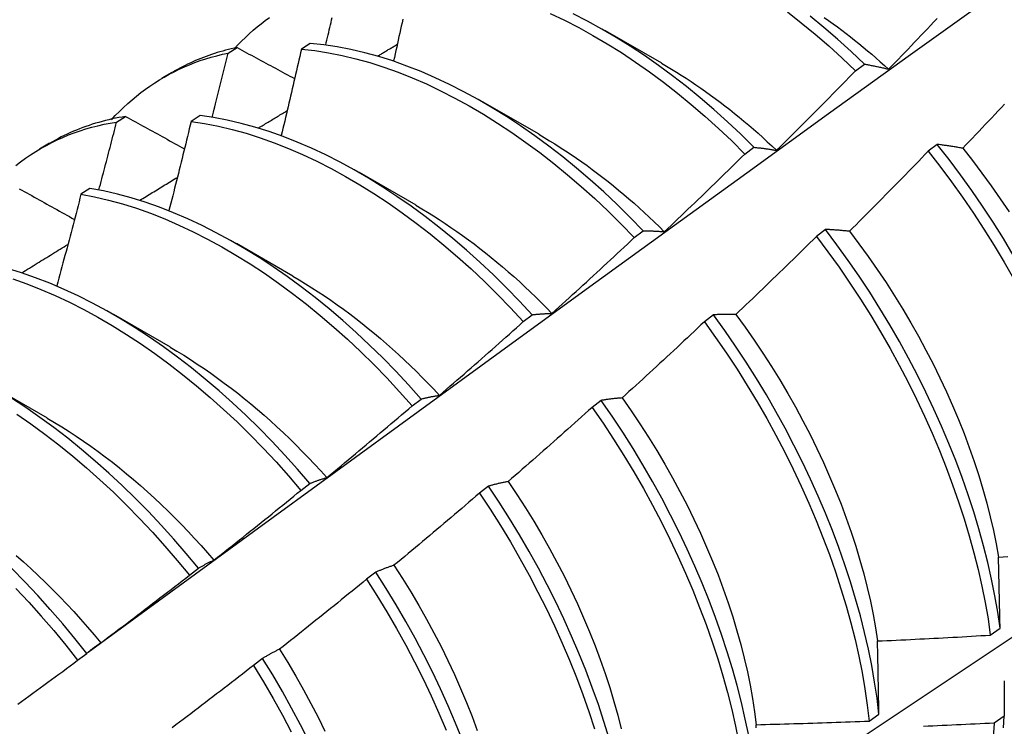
# Model space of a CAD drawing. Header units: inches. Extents: x 17 to 237, y 17 to 149.
# Tile 76 of 113: x 212.069 to 212.348, y 85.148 to 85.348. Entities that reach past the tile are written whole.
import ezdxf

# ---------------------------------------------------------------- set-up
doc = ezdxf.new("R2010")
doc.units = ezdxf.units.IN
doc.header["$MEASUREMENT"] = 0
doc.layers.add('Visible Edges(ANSI)', color=7, linetype='Continuous', lineweight=25)

msp = doc.modelspace()

# ---------------------------------------------------------------- linework, layer by layer
at = {"layer": 'Visible Edges(ANSI)'}
for p, q in [((212.23517, 85.34498), (212.25118, 85.33576)), ((212.1284, 85.33855), (212.13095, 85.34012)), ((212.1517, 85.34128), (212.14918, 85.33964)), ((212.30607, 85.33354), (212.30859, 85.33545)), ((212.10979, 85.33157), (212.1126, 85.33319)), ((212.20037, 85.32489), (212.21638, 85.31567)), ((212.09684, 85.31903), (212.09939, 85.32061)), ((212.12047, 85.32084), (212.11794, 85.31918)), ((212.07499, 85.31148), (212.0778, 85.3131)), ((212.27477, 85.30997), (212.2773, 85.31188)), ((212.32922, 85.3127), (212.32666, 85.31076)), ((212.16557, 85.3048), (212.18158, 85.29558)), ((212.08927, 85.30024), (212.08675, 85.29857)), ((212.24342, 85.2863), (212.24595, 85.28821)), ((212.29757, 85.2886), (212.295, 85.28665)), ((212.13077, 85.28471), (212.14679, 85.27549)), ((212.09598, 85.26462), (212.11199, 85.2554)), ((212.21201, 85.26253), (212.21455, 85.26446)), ((212.26584, 85.26444), (212.26328, 85.26248)), ((212.06118, 85.24453), (212.07719, 85.23531)), ((212.18056, 85.23868), (212.1831, 85.24061)), ((212.23405, 85.2402), (212.23148, 85.23824)), ((212.14904, 85.21475), (212.15159, 85.21668)), ((212.20218, 85.21591), (212.1996, 85.21394)), ((212.11746, 85.19073), (212.12001, 85.19267)), ((212.17023, 85.19156), (212.16764, 85.18959)), ((212.34425, 85.17377), (212.34701, 85.17574)), ((212.08581, 85.16664), (212.08837, 85.16859)), ((212.13819, 85.16715), (212.1356, 85.16518)), ((212.30993, 85.14944), (212.31271, 85.1514)), ((212.34818, 85.15077), (212.34535, 85.14884))]:
    msp.add_line(p, q, dxfattribs=at)
at = {"layer": 'Visible Edges(ANSI)', "flags": 128}
for points in [[(212.0888, 85.16896), (212.1122, 85.18605), (212.13557, 85.20311), (212.15892, 85.22013), (212.18224, 85.23711), (212.20553, 85.25406), (212.2288, 85.27096), (212.25204, 85.28781), (212.27526, 85.30463), (212.29847, 85.3214), (212.32165, 85.33812), (212.34481, 85.35479), (212.36795, 85.37142), (212.39108, 85.38799), (212.41419, 85.40452), (212.43729, 85.42099), (212.46038, 85.43741), (212.48346, 85.45378), (212.50652, 85.47009), (212.52958, 85.48635)], [(212.28678, 85.35022), (212.29072, 85.34714), (212.29462, 85.34394), (212.29848, 85.3406), (212.3023, 85.33713), (212.30607, 85.33354)], [(212.13016, 85.33977), (212.13118, 85.34087), (212.13223, 85.34195), (212.1333, 85.34299), (212.13438, 85.34401), (212.13549, 85.345), (212.13662, 85.34595), (212.13776, 85.34688), (212.13893, 85.34778), (212.14011, 85.34865)], [(212.15606, 85.34083), (212.15623, 85.34154), (212.1564, 85.34225), (212.15657, 85.34296), (212.15673, 85.34368), (212.1569, 85.34439), (212.15707, 85.3451), (212.15723, 85.34581), (212.1574, 85.34653), (212.15756, 85.34724), (212.15773, 85.34795), (212.1579, 85.34866)], [(212.17789, 85.34814), (212.17768, 85.34716), (212.17746, 85.34618), (212.17725, 85.34519), (212.17703, 85.34421), (212.17681, 85.34322), (212.17659, 85.34224), (212.17638, 85.34125), (212.17616, 85.34027), (212.17594, 85.33928), (212.17572, 85.3383), (212.1755, 85.33731), (212.17528, 85.33633)], [(212.21961, 85.34977), (212.22365, 85.34785), (212.22769, 85.34578), (212.23173, 85.34356), (212.23576, 85.34119), (212.23979, 85.33867), (212.2438, 85.33602), (212.24778, 85.33322), (212.25175, 85.33029), (212.25568, 85.32722), (212.25959, 85.32402), (212.26345, 85.32069), (212.26727, 85.31724), (212.27104, 85.31367), (212.27477, 85.30997)], [(212.2773, 85.31188), (212.27357, 85.31557), (212.26979, 85.31913), (212.26597, 85.32258), (212.2621, 85.32589), (212.2582, 85.32908), (212.25426, 85.33214), (212.25029, 85.33506), (212.2463, 85.33785), (212.24229, 85.34049), (212.23827, 85.343), (212.23423, 85.34536), (212.23019, 85.34757), (212.22615, 85.34963)], [(212.30859, 85.33545), (212.30482, 85.33903), (212.301, 85.34248), (212.29713, 85.34581), (212.29323, 85.34901)], [(212.29723, 85.34862), (212.29847, 85.34775), (212.29971, 85.34687), (212.30094, 85.34596), (212.30217, 85.34505), (212.3034, 85.34411), (212.30462, 85.34317), (212.30584, 85.3422), (212.30706, 85.34123), (212.30827, 85.34023), (212.30948, 85.33923), (212.31068, 85.33821), (212.31188, 85.33717), (212.31308, 85.33612), (212.31427, 85.33506), (212.31545, 85.33398)], [(212.31545, 85.33398), (212.31637, 85.33493), (212.31729, 85.33588), (212.31821, 85.33683), (212.31913, 85.33779), (212.32005, 85.33874), (212.32096, 85.33969), (212.32188, 85.34065), (212.32279, 85.34161), (212.32371, 85.34256), (212.32462, 85.34352), (212.32553, 85.34448), (212.32644, 85.34544), (212.32735, 85.3464), (212.32826, 85.34736), (212.32917, 85.34832)], [(212.13095, 85.34012), (212.13013, 85.33994), (212.12932, 85.33976), (212.12851, 85.33956), (212.1277, 85.33935), (212.1269, 85.33914), (212.12611, 85.33891), (212.12532, 85.33867), (212.12453, 85.33843), (212.12375, 85.33817), (212.12298, 85.3379), (212.12221, 85.33762), (212.12144, 85.33733), (212.12068, 85.33704), (212.11993, 85.33673), (212.11918, 85.33641), (212.11843, 85.33608), (212.11769, 85.33574), (212.11696, 85.3354), (212.11623, 85.33504), (212.1155, 85.33467), (212.11479, 85.33429), (212.11407, 85.33391), (212.11337, 85.33351), (212.11266, 85.33311)], [(212.13095, 85.34012), (212.13163, 85.33975), (212.1323, 85.33938), (212.13298, 85.33902), (212.13365, 85.33865), (212.13433, 85.33829), (212.13501, 85.33792), (212.13568, 85.33755), (212.13636, 85.33719), (212.13704, 85.33682), (212.13772, 85.33646), (212.1384, 85.33609), (212.13908, 85.33572), (212.13976, 85.33536), (212.14044, 85.33499), (212.14112, 85.33462), (212.1418, 85.33426), (212.14248, 85.33389), (212.14316, 85.33352), (212.14384, 85.33316), (212.14453, 85.33279), (212.14521, 85.33242), (212.14589, 85.33205), (212.14658, 85.33169), (212.14726, 85.33132)], [(212.14918, 85.33964), (212.14894, 85.33862), (212.14871, 85.3376), (212.14848, 85.33659), (212.14824, 85.33557), (212.14801, 85.33455), (212.14777, 85.33353), (212.14754, 85.33251), (212.1473, 85.3315), (212.14707, 85.33048), (212.14683, 85.32946), (212.14659, 85.32844), (212.14636, 85.32742), (212.14612, 85.3264), (212.14588, 85.32539), (212.14564, 85.32437), (212.1454, 85.32335), (212.14516, 85.32233), (212.14492, 85.32131), (212.14468, 85.32029), (212.14444, 85.31927), (212.1442, 85.31825), (212.14396, 85.31723), (212.14371, 85.31621), (212.14347, 85.31519)], [(212.14918, 85.33964), (212.15297, 85.33924), (212.15681, 85.33865), (212.16069, 85.3379), (212.16461, 85.33697), (212.16855, 85.33586), (212.17253, 85.33459), (212.17653, 85.33316), (212.18054, 85.33156), (212.18457, 85.3298), (212.18861, 85.32789), (212.19265, 85.32582), (212.19669, 85.3236), (212.20072, 85.32124), (212.20475, 85.31873), (212.20876, 85.31608), (212.21275, 85.31328), (212.21671, 85.31036), (212.22065, 85.3073), (212.22455, 85.30411), (212.22842, 85.30079), (212.23225, 85.29735), (212.23602, 85.29378), (212.23975, 85.2901), (212.24342, 85.2863)], [(212.24595, 85.28821), (212.24228, 85.29201), (212.23855, 85.29568), (212.23477, 85.29924), (212.23094, 85.30267), (212.22707, 85.30598), (212.22316, 85.30916), (212.21922, 85.31221), (212.21526, 85.31513), (212.21126, 85.31791), (212.20725, 85.32055), (212.20323, 85.32305), (212.19919, 85.3254), (212.19515, 85.32761), (212.19111, 85.32966), (212.18708, 85.33156), (212.18305, 85.33331), (212.17903, 85.33489), (212.17504, 85.33632), (212.17107, 85.33757), (212.16712, 85.33866), (212.16321, 85.33958), (212.15933, 85.34033), (212.15549, 85.3409), (212.1517, 85.34128)], [(212.1708, 85.33772), (212.17103, 85.33786), (212.17126, 85.338), (212.17149, 85.33814), (212.17172, 85.33828), (212.17195, 85.33841), (212.17218, 85.33855), (212.17241, 85.33869), (212.17264, 85.33883), (212.17287, 85.33897), (212.1731, 85.33911), (212.17333, 85.33925), (212.17356, 85.33938), (212.17379, 85.33952), (212.17403, 85.33966), (212.17426, 85.3398), (212.17449, 85.33994), (212.17472, 85.34008), (212.17495, 85.34022), (212.17518, 85.34035), (212.17541, 85.34049), (212.17564, 85.34063), (212.17587, 85.34077), (212.1761, 85.34091), (212.17633, 85.34105)], [(212.09536, 85.31967), (212.09648, 85.32087), (212.09763, 85.32204), (212.0988, 85.32317), (212.09999, 85.32426), (212.10121, 85.32533), (212.10245, 85.32635), (212.10371, 85.32735), (212.10499, 85.3283), (212.1063, 85.32922), (212.10763, 85.33011), (212.10898, 85.33096), (212.11035, 85.33177), (212.11175, 85.33255), (212.11316, 85.33328), (212.1146, 85.33399), (212.11605, 85.33465), (212.11753, 85.33527), (212.11902, 85.33586), (212.12054, 85.33641), (212.12207, 85.33691), (212.12363, 85.33738), (212.1252, 85.33781), (212.12679, 85.3382), (212.1284, 85.33855)], [(212.12393, 85.32035), (212.12412, 85.32111), (212.1243, 85.32187), (212.12449, 85.32263), (212.12468, 85.32338), (212.12487, 85.32414), (212.12506, 85.3249), (212.12525, 85.32566), (212.12543, 85.32642), (212.12562, 85.32718), (212.12581, 85.32793), (212.126, 85.32869), (212.12618, 85.32945), (212.12637, 85.33021), (212.12655, 85.33097), (212.12674, 85.33172), (212.12693, 85.33248), (212.12711, 85.33324), (212.1273, 85.334), (212.12748, 85.33476), (212.12767, 85.33551), (212.12785, 85.33627), (212.12803, 85.33703), (212.12822, 85.33779), (212.1284, 85.33855)], [(212.25118, 85.33565), (212.25257, 85.33484), (212.25396, 85.33402), (212.25535, 85.33317), (212.25674, 85.3323), (212.25813, 85.33141), (212.25951, 85.3305), (212.26089, 85.32958), (212.26227, 85.32863), (212.26364, 85.32767), (212.26501, 85.32668), (212.26638, 85.32568), (212.26774, 85.32466), (212.2691, 85.32362), (212.27046, 85.32256), (212.27181, 85.32149), (212.27315, 85.3204), (212.27449, 85.31928), (212.27583, 85.31816), (212.27716, 85.31701), (212.27848, 85.31584), (212.2798, 85.31466), (212.28111, 85.31346), (212.28241, 85.31225), (212.28371, 85.31102)], [(212.28371, 85.31102), (212.28465, 85.31195), (212.28559, 85.31288), (212.28653, 85.31381), (212.28747, 85.31474), (212.28841, 85.31567), (212.28934, 85.3166), (212.29028, 85.31754), (212.29121, 85.31847), (212.29215, 85.31941), (212.29308, 85.32034), (212.29401, 85.32128), (212.29495, 85.32222), (212.29588, 85.32316), (212.29681, 85.3241), (212.29774, 85.32504), (212.29867, 85.32598), (212.29959, 85.32692), (212.30052, 85.32787), (212.30145, 85.32881), (212.30237, 85.32976), (212.3033, 85.3307), (212.30422, 85.33165), (212.30514, 85.3326), (212.30607, 85.33354)], [(212.30859, 85.33545), (212.30887, 85.3354), (212.30915, 85.33534), (212.30943, 85.33529), (212.30971, 85.33524), (212.30999, 85.33519), (212.31027, 85.33513), (212.31055, 85.33508), (212.31084, 85.33502), (212.31112, 85.33496), (212.3114, 85.3349), (212.31169, 85.33484), (212.31198, 85.33478), (212.31226, 85.33472), (212.31255, 85.33466), (212.31284, 85.3346), (212.31312, 85.33453), (212.31341, 85.33447), (212.3137, 85.3344), (212.31399, 85.33433), (212.31428, 85.33426), (212.31457, 85.33419), (212.31487, 85.33412), (212.31516, 85.33405), (212.31545, 85.33398)], [(212.13701, 85.31733), (212.13735, 85.31754), (212.13769, 85.31774), (212.13803, 85.31795), (212.13837, 85.31816), (212.13871, 85.31836), (212.13904, 85.31857), (212.13938, 85.31877), (212.13972, 85.31898), (212.14006, 85.31918), (212.1404, 85.31939), (212.14074, 85.31959), (212.14108, 85.3198), (212.14142, 85.32), (212.14176, 85.32021), (212.14209, 85.32041), (212.14243, 85.32062), (212.14277, 85.32082), (212.14311, 85.32103), (212.14345, 85.32123), (212.14379, 85.32144), (212.14413, 85.32164), (212.14447, 85.32185), (212.14481, 85.32205), (212.14515, 85.32226)], [(212.3483, 85.3241), (212.34739, 85.32313), (212.34648, 85.32216), (212.34557, 85.3212), (212.34466, 85.32024), (212.34375, 85.31927), (212.34284, 85.31831), (212.34192, 85.31735), (212.34101, 85.31639), (212.34009, 85.31543), (212.33918, 85.31447), (212.33826, 85.31351), (212.33734, 85.31255), (212.33643, 85.31159)], [(212.09939, 85.32061), (212.09842, 85.32045), (212.09745, 85.32028), (212.0965, 85.32009), (212.09554, 85.31989), (212.0946, 85.31967), (212.09366, 85.31944), (212.09272, 85.3192), (212.0918, 85.31894), (212.09087, 85.31867), (212.08996, 85.31839), (212.08905, 85.31809), (212.08815, 85.31778), (212.08726, 85.31745), (212.08637, 85.31711), (212.08549, 85.31676), (212.08461, 85.3164), (212.08375, 85.31602), (212.08289, 85.31562), (212.08203, 85.31522), (212.08119, 85.3148), (212.08035, 85.31437), (212.07952, 85.31392), (212.07869, 85.31346), (212.07788, 85.31299)], [(212.09939, 85.32061), (212.10008, 85.32023), (212.10077, 85.31985), (212.10146, 85.31947), (212.10215, 85.31909), (212.10284, 85.31871), (212.10353, 85.31833), (212.10422, 85.31795), (212.10492, 85.31757), (212.10561, 85.31719), (212.1063, 85.3168), (212.107, 85.31642), (212.10769, 85.31604), (212.10839, 85.31566), (212.10908, 85.31528), (212.10978, 85.3149), (212.11047, 85.31452), (212.11117, 85.31414), (212.11187, 85.31375), (212.11256, 85.31337), (212.11326, 85.31299), (212.11396, 85.31261), (212.11466, 85.31223), (212.11536, 85.31184), (212.11606, 85.31146)], [(212.21455, 85.26446), (212.21094, 85.26835), (212.20726, 85.27213), (212.20353, 85.27579), (212.19974, 85.27934), (212.19591, 85.28276), (212.19204, 85.28606), (212.18813, 85.28924), (212.18419, 85.29228), (212.18022, 85.29519), (212.17622, 85.29797), (212.17221, 85.30061), (212.16819, 85.3031), (212.16415, 85.30545), (212.16011, 85.30765), (212.15607, 85.3097), (212.15204, 85.31159), (212.14801, 85.31333), (212.144, 85.31491), (212.14, 85.31632), (212.13603, 85.31757), (212.13209, 85.31865), (212.12818, 85.31956), (212.1243, 85.32029), (212.12047, 85.32084)], [(212.06828, 85.30674), (212.06966, 85.3078), (212.07107, 85.30881), (212.0725, 85.30978), (212.07396, 85.3107), (212.07544, 85.31159), (212.07695, 85.31243), (212.07848, 85.31323), (212.08004, 85.31398), (212.08162, 85.31469), (212.08322, 85.31536), (212.08485, 85.31598), (212.0865, 85.31655), (212.08817, 85.31708), (212.08986, 85.31756), (212.09157, 85.318), (212.09331, 85.31839), (212.09507, 85.31873), (212.09684, 85.31903)], [(212.09183, 85.29979), (212.09204, 85.30059), (212.09225, 85.30139), (212.09247, 85.30219), (212.09268, 85.30299), (212.09289, 85.3038), (212.0931, 85.3046), (212.09331, 85.3054), (212.09352, 85.3062), (212.09373, 85.307), (212.09394, 85.30781), (212.09415, 85.30861), (212.09436, 85.30941), (212.09457, 85.31021), (212.09478, 85.31101), (212.09498, 85.31181), (212.09519, 85.31262), (212.0954, 85.31342), (212.09561, 85.31422), (212.09581, 85.31502), (212.09602, 85.31582), (212.09623, 85.31662), (212.09643, 85.31742), (212.09664, 85.31823), (212.09684, 85.31903)], [(212.11794, 85.31918), (212.11769, 85.31813), (212.11743, 85.31708), (212.11718, 85.31603), (212.11692, 85.31498), (212.11666, 85.31393), (212.11641, 85.31288), (212.11615, 85.31183), (212.11589, 85.31078), (212.11563, 85.30973), (212.11537, 85.30868), (212.11511, 85.30763), (212.11485, 85.30658), (212.11459, 85.30553), (212.11433, 85.30447), (212.11406, 85.30342), (212.1138, 85.30237), (212.11354, 85.30132), (212.11328, 85.30027), (212.11301, 85.29922), (212.11275, 85.29817), (212.11248, 85.29712), (212.11222, 85.29607), (212.11195, 85.29501), (212.11168, 85.29396)], [(212.11794, 85.31918), (212.12178, 85.31861), (212.12566, 85.31787), (212.12957, 85.31695), (212.13352, 85.31586), (212.13749, 85.3146), (212.14149, 85.31317), (212.1455, 85.31158), (212.14953, 85.30983), (212.15357, 85.30793), (212.15761, 85.30587), (212.16165, 85.30365), (212.16568, 85.30129), (212.16971, 85.29879), (212.17372, 85.29614), (212.17771, 85.29335), (212.18167, 85.29043), (212.18561, 85.28738), (212.18952, 85.28419), (212.19339, 85.28088), (212.19722, 85.27745), (212.201, 85.27389), (212.20473, 85.27022), (212.2084, 85.26643), (212.21201, 85.26253)], [(212.21638, 85.31556), (212.21791, 85.31467), (212.21943, 85.31375), (212.22096, 85.31282), (212.22248, 85.31186), (212.224, 85.31087), (212.22552, 85.30986), (212.22703, 85.30883), (212.22854, 85.30778), (212.23005, 85.3067), (212.23155, 85.3056), (212.23305, 85.30448), (212.23454, 85.30333), (212.23602, 85.30217), (212.23751, 85.30098), (212.23898, 85.29977), (212.24045, 85.29854), (212.24191, 85.29729), (212.24337, 85.29602), (212.24481, 85.29473), (212.24626, 85.29342), (212.24769, 85.29209), (212.24911, 85.29073), (212.25053, 85.28936), (212.25193, 85.28797)], [(212.2773, 85.31188), (212.27756, 85.31185), (212.27782, 85.31183), (212.27808, 85.3118), (212.27834, 85.31177), (212.2786, 85.31175), (212.27887, 85.31172), (212.27913, 85.31169), (212.27939, 85.31166), (212.27966, 85.31162), (212.27992, 85.31159), (212.28019, 85.31156), (212.28046, 85.31152), (212.28073, 85.31148), (212.28099, 85.31145), (212.28126, 85.31141), (212.28153, 85.31137), (212.2818, 85.31133), (212.28207, 85.31129), (212.28235, 85.31124), (212.28262, 85.3112), (212.28289, 85.31116), (212.28316, 85.31111), (212.28344, 85.31106), (212.28371, 85.31102)], [(212.33643, 85.31159), (212.33612, 85.31165), (212.33581, 85.31171), (212.3355, 85.31176), (212.33519, 85.31182), (212.33489, 85.31187), (212.33458, 85.31192), (212.33428, 85.31197), (212.33398, 85.31202), (212.33367, 85.31207), (212.33337, 85.31212), (212.33307, 85.31217), (212.33277, 85.31221), (212.33247, 85.31226), (212.33217, 85.3123), (212.33187, 85.31235), (212.33157, 85.31239), (212.33128, 85.31243), (212.33098, 85.31247), (212.33068, 85.31251), (212.33039, 85.31255), (212.3301, 85.31259), (212.3298, 85.31263), (212.32951, 85.31266), (212.32922, 85.3127)], [(212.35074, 85.28138), (212.34795, 85.28604), (212.34505, 85.29065), (212.34206, 85.29519), (212.33898, 85.29968), (212.33581, 85.3041), (212.33256, 85.30844), (212.32922, 85.3127)], [(212.33643, 85.31159), (212.33919, 85.30812), (212.34188, 85.30457), (212.34451, 85.30097), (212.34707, 85.29732), (212.34956, 85.29361)], [(212.25193, 85.28797), (212.25289, 85.28888), (212.25385, 85.28978), (212.25481, 85.29069), (212.25577, 85.2916), (212.25673, 85.29251), (212.25768, 85.29342), (212.25864, 85.29433), (212.25959, 85.29525), (212.26055, 85.29616), (212.2615, 85.29708), (212.26245, 85.29799), (212.26341, 85.29891), (212.26436, 85.29982), (212.26531, 85.30074), (212.26626, 85.30166), (212.2672, 85.30258), (212.26815, 85.3035), (212.2691, 85.30442), (212.27005, 85.30535), (212.27099, 85.30627), (212.27194, 85.30719), (212.27288, 85.30812), (212.27382, 85.30904), (212.27477, 85.30997)], [(212.32666, 85.31076), (212.32574, 85.3098), (212.32482, 85.30885), (212.3239, 85.3079), (212.32297, 85.30695), (212.32205, 85.30599), (212.32112, 85.30505), (212.3202, 85.3041), (212.31927, 85.30315), (212.31834, 85.3022), (212.31741, 85.30125), (212.31649, 85.30031), (212.31556, 85.29936), (212.31462, 85.29842), (212.31369, 85.29748), (212.31276, 85.29653), (212.31183, 85.29559), (212.31089, 85.29465), (212.30996, 85.29371), (212.30903, 85.29277), (212.30809, 85.29184), (212.30715, 85.2909), (212.30622, 85.28996), (212.30528, 85.28903), (212.30434, 85.28809)], [(212.32666, 85.31076), (212.33, 85.30649), (212.33325, 85.30214), (212.33641, 85.29772), (212.33948, 85.29323), (212.34246, 85.28867), (212.34535, 85.28406), (212.34814, 85.2794), (212.35083, 85.2747)], [(212.10341, 85.29688), (212.10386, 85.29715), (212.1043, 85.29742), (212.10474, 85.29769), (212.10519, 85.29796), (212.10563, 85.29823), (212.10607, 85.2985), (212.10652, 85.29877), (212.10696, 85.29904), (212.1074, 85.29931), (212.10785, 85.29958), (212.10829, 85.29986), (212.10873, 85.30013), (212.10918, 85.3004), (212.10962, 85.30067), (212.11006, 85.30094), (212.11051, 85.30121), (212.11095, 85.30148), (212.11139, 85.30175), (212.11184, 85.30202), (212.11228, 85.30229), (212.11272, 85.30256), (212.11317, 85.30283), (212.11361, 85.3031), (212.11405, 85.30337)], [(212.0693, 85.30016), (212.07, 85.29977), (212.07071, 85.29937), (212.07141, 85.29898), (212.07212, 85.29858), (212.07282, 85.29819), (212.07353, 85.29779), (212.07424, 85.2974), (212.07495, 85.297), (212.07565, 85.29661), (212.07636, 85.29621), (212.07707, 85.29582), (212.07778, 85.29542), (212.07849, 85.29502), (212.0792, 85.29463), (212.07991, 85.29423), (212.08063, 85.29384), (212.08134, 85.29344), (212.08205, 85.29304), (212.08277, 85.29265), (212.08348, 85.29225), (212.08419, 85.29185), (212.08491, 85.29145)], [(212.1831, 85.24061), (212.17954, 85.2446), (212.17592, 85.24847), (212.17224, 85.25224), (212.1685, 85.2559), (212.16471, 85.25943), (212.16088, 85.26285), (212.157, 85.26615), (212.15309, 85.26932), (212.14915, 85.27236), (212.14518, 85.27526), (212.14118, 85.27803), (212.13717, 85.28067), (212.13314, 85.28316), (212.12911, 85.2855), (212.12507, 85.2877), (212.12103, 85.28974), (212.117, 85.29163), (212.11297, 85.29336), (212.10896, 85.29493), (212.10497, 85.29633), (212.101, 85.29757), (212.09706, 85.29863), (212.09315, 85.29952), (212.08927, 85.30024)], [(212.20908, 85.07985), (212.23138, 85.09442), (212.25364, 85.10901), (212.27586, 85.12364), (212.29803, 85.1383), (212.32017, 85.153), (212.34227, 85.16772), (212.36432, 85.18247), (212.38634, 85.19724), (212.40831, 85.21205), (212.43025, 85.22687), (212.45215, 85.24173), (212.474, 85.2566), (212.49582, 85.2715), (212.51759, 85.28642), (212.53933, 85.30136)], [(212.08675, 85.29857), (212.08648, 85.29749), (212.0862, 85.29641), (212.08592, 85.29533), (212.08564, 85.29425), (212.08536, 85.29317), (212.08507, 85.29209), (212.08479, 85.29101), (212.08451, 85.28992), (212.08423, 85.28884), (212.08394, 85.28776), (212.08366, 85.28668), (212.08337, 85.2856), (212.08309, 85.28452), (212.0828, 85.28344), (212.08252, 85.28236), (212.08223, 85.28128), (212.08194, 85.2802), (212.08166, 85.27912), (212.08137, 85.27804), (212.08108, 85.27696), (212.08079, 85.27588), (212.0805, 85.2748), (212.08021, 85.27372), (212.07992, 85.27264)], [(212.08675, 85.29857), (212.09063, 85.29784), (212.09454, 85.29694), (212.09849, 85.29586), (212.10246, 85.29461), (212.10645, 85.29319), (212.11046, 85.29161), (212.11449, 85.28987), (212.11853, 85.28797), (212.12257, 85.28591), (212.1266, 85.28371), (212.13064, 85.28135), (212.13466, 85.27885), (212.13868, 85.27621), (212.14267, 85.27342), (212.14664, 85.27051), (212.15058, 85.26746), (212.15449, 85.26428), (212.15836, 85.26097), (212.16219, 85.25755), (212.16597, 85.254), (212.16971, 85.25034), (212.17339, 85.24656), (212.177, 85.24267), (212.18056, 85.23868)], [(212.18158, 85.29547), (212.18324, 85.2945), (212.18491, 85.2935), (212.18657, 85.29247), (212.18822, 85.29141), (212.18988, 85.29033), (212.19153, 85.28921), (212.19317, 85.28807), (212.19481, 85.28691), (212.19645, 85.28572), (212.19808, 85.2845), (212.19971, 85.28325), (212.20133, 85.28198), (212.20294, 85.28069), (212.20454, 85.27937), (212.20614, 85.27802), (212.20773, 85.27665), (212.20931, 85.27526), (212.21089, 85.27384), (212.21245, 85.2724), (212.214, 85.27093), (212.21555, 85.26944), (212.21708, 85.26793), (212.2186, 85.2664), (212.22011, 85.26484)], [(212.22011, 85.26484), (212.22109, 85.26572), (212.22207, 85.26661), (212.22305, 85.26749), (212.22403, 85.26838), (212.225, 85.26927), (212.22598, 85.27016), (212.22695, 85.27105), (212.22793, 85.27194), (212.2289, 85.27283), (212.22988, 85.27372), (212.23085, 85.27461), (212.23182, 85.27551), (212.23279, 85.2764), (212.23376, 85.2773), (212.23473, 85.27819), (212.2357, 85.27909), (212.23667, 85.27999), (212.23763, 85.28089), (212.2386, 85.28179), (212.23956, 85.28269), (212.24053, 85.28359), (212.24149, 85.28449), (212.24245, 85.28539), (212.24342, 85.2863)], [(212.24595, 85.28821), (212.24619, 85.28822), (212.24644, 85.28822), (212.24668, 85.28822), (212.24692, 85.28821), (212.24717, 85.28821), (212.24741, 85.28821), (212.24766, 85.2882), (212.24791, 85.2882), (212.24815, 85.28819), (212.2484, 85.28818), (212.24865, 85.28818), (212.2489, 85.28817), (212.24915, 85.28816), (212.2494, 85.28814), (212.24965, 85.28813), (212.2499, 85.28812), (212.25015, 85.2881), (212.2504, 85.28809), (212.25066, 85.28807), (212.25091, 85.28805), (212.25117, 85.28803), (212.25142, 85.28801), (212.25168, 85.28799), (212.25193, 85.28797)], [(212.295, 85.28665), (212.29406, 85.28572), (212.29312, 85.28479), (212.29218, 85.28386), (212.29123, 85.28293), (212.29029, 85.282), (212.28934, 85.28108), (212.2884, 85.28015), (212.28745, 85.27922), (212.2865, 85.2783), (212.28555, 85.27738), (212.2846, 85.27645), (212.28365, 85.27553), (212.2827, 85.27461), (212.28175, 85.27369), (212.2808, 85.27277), (212.27984, 85.27185), (212.27889, 85.27093), (212.27794, 85.27001), (212.27698, 85.2691), (212.27602, 85.26818), (212.27507, 85.26727), (212.27411, 85.26635), (212.27315, 85.26544), (212.27219, 85.26453)], [(212.295, 85.28665), (212.29826, 85.28231), (212.30144, 85.2779), (212.30452, 85.27341), (212.3075, 85.26886), (212.3104, 85.26425), (212.31319, 85.25959), (212.31589, 85.25489), (212.31848, 85.25015), (212.32097, 85.24537), (212.32335, 85.24057), (212.32563, 85.23574), (212.32779, 85.2309), (212.32984, 85.22605), (212.33178, 85.2212), (212.33359, 85.21634), (212.33529, 85.2115), (212.33686, 85.20667), (212.33831, 85.20186), (212.33963, 85.19708), (212.34082, 85.19233), (212.34188, 85.18762), (212.34281, 85.18295), (212.3436, 85.17833), (212.34425, 85.17377)], [(212.30434, 85.28809), (212.30405, 85.28812), (212.30376, 85.28816), (212.30347, 85.28819), (212.30318, 85.28822), (212.30289, 85.28824), (212.30261, 85.28827), (212.30232, 85.2883), (212.30203, 85.28832), (212.30175, 85.28835), (212.30147, 85.28837), (212.30118, 85.28839), (212.3009, 85.28842), (212.30062, 85.28844), (212.30034, 85.28846), (212.30006, 85.28848), (212.29978, 85.28849), (212.2995, 85.28851), (212.29922, 85.28853), (212.29894, 85.28854), (212.29867, 85.28856), (212.29839, 85.28857), (212.29811, 85.28858), (212.29784, 85.28859), (212.29757, 85.2886)], [(212.34701, 85.17574), (212.34635, 85.1803), (212.34555, 85.18492), (212.34462, 85.1896), (212.34355, 85.19431), (212.34235, 85.19906), (212.34102, 85.20385), (212.33956, 85.20866), (212.33798, 85.21349), (212.33627, 85.21834), (212.33445, 85.22319), (212.3325, 85.22804), (212.33044, 85.23289), (212.32827, 85.23773), (212.32599, 85.24256), (212.3236, 85.24736), (212.3211, 85.25213), (212.3185, 85.25687), (212.31579, 85.26157), (212.31299, 85.26623), (212.31009, 85.27083), (212.3071, 85.27538), (212.30401, 85.27986), (212.30083, 85.28427), (212.29757, 85.2886)], [(212.30434, 85.28809), (212.30704, 85.28455), (212.30967, 85.28095), (212.31223, 85.2773), (212.31472, 85.27359), (212.31714, 85.26984), (212.31947, 85.26605), (212.32174, 85.26222), (212.32392, 85.25836), (212.32602, 85.25447), (212.32804, 85.25056), (212.32997, 85.24663), (212.33181, 85.24268), (212.33357, 85.23873), (212.33524, 85.23477), (212.33681, 85.2308), (212.3383, 85.22685), (212.33968, 85.22289), (212.34097, 85.21896), (212.34216, 85.21504), (212.34325, 85.21114), (212.34423, 85.20726), (212.34511, 85.20342), (212.34589, 85.19961), (212.34656, 85.19585)], [(212.06999, 85.27634), (212.07054, 85.27668), (212.07108, 85.27702), (212.07162, 85.27735), (212.07217, 85.27769), (212.07271, 85.27802), (212.07326, 85.27836), (212.0738, 85.27869), (212.07435, 85.27903), (212.07489, 85.27936), (212.07543, 85.2797), (212.07598, 85.28003), (212.07652, 85.28037), (212.07707, 85.28071), (212.07761, 85.28104), (212.07816, 85.28138), (212.0787, 85.28171), (212.07924, 85.28205), (212.07979, 85.28238), (212.08033, 85.28272), (212.08088, 85.28305), (212.08142, 85.28339), (212.08197, 85.28372), (212.08251, 85.28406), (212.08305, 85.28439)], [(212.15159, 85.21668), (212.14809, 85.22076), (212.14453, 85.22473), (212.1409, 85.2286), (212.13722, 85.23236), (212.13347, 85.236), (212.12968, 85.23953), (212.12585, 85.24295), (212.12197, 85.24624), (212.11806, 85.2494), (212.11411, 85.25244), (212.11014, 85.25534), (212.10614, 85.2581), (212.10213, 85.26073), (212.0981, 85.26322), (212.09407, 85.26556), (212.09003, 85.26775), (212.08599, 85.26978), (212.08196, 85.27166), (212.07793, 85.27339), (212.07392, 85.27494), (212.06993, 85.27634), (212.06596, 85.27756)], [(212.14678, 85.27538), (212.14858, 85.27433), (212.15038, 85.27324), (212.15217, 85.27212), (212.15396, 85.27096), (212.15575, 85.26978), (212.15753, 85.26856), (212.15931, 85.26731), (212.16108, 85.26603), (212.16285, 85.26472), (212.16461, 85.26338), (212.16636, 85.26201), (212.16811, 85.26061), (212.16985, 85.25918), (212.17157, 85.25772), (212.17329, 85.25623), (212.175, 85.25472), (212.1767, 85.25317), (212.17839, 85.2516), (212.18006, 85.25001), (212.18172, 85.24838), (212.18337, 85.24673), (212.18501, 85.24506), (212.18664, 85.24336), (212.18825, 85.24163)], [(212.06742, 85.27462), (212.07142, 85.27321), (212.07543, 85.27164), (212.07945, 85.26991), (212.08349, 85.26801), (212.08753, 85.26596), (212.09156, 85.26376), (212.0956, 85.26141), (212.09962, 85.25891), (212.10364, 85.25628), (212.10763, 85.2535), (212.1116, 85.25059), (212.11554, 85.24754), (212.11945, 85.24437), (212.12333, 85.24107), (212.12716, 85.23764), (212.13095, 85.23411), (212.13469, 85.23045), (212.13837, 85.22668), (212.14199, 85.22281), (212.14555, 85.21883), (212.14904, 85.21475)], [(212.21455, 85.26446), (212.21478, 85.26449), (212.215, 85.26451), (212.21523, 85.26454), (212.21546, 85.26456), (212.21568, 85.26459), (212.21591, 85.26461), (212.21614, 85.26463), (212.21637, 85.26465), (212.2166, 85.26467), (212.21683, 85.26469), (212.21706, 85.26471), (212.21729, 85.26472), (212.21752, 85.26474), (212.21775, 85.26475), (212.21799, 85.26477), (212.21822, 85.26478), (212.21845, 85.26479), (212.21869, 85.2648), (212.21893, 85.26481), (212.21916, 85.26482), (212.2194, 85.26482), (212.21964, 85.26483), (212.21987, 85.26484), (212.22011, 85.26484)], [(212.27219, 85.26453), (212.27192, 85.26454), (212.27165, 85.26454), (212.27138, 85.26455), (212.27111, 85.26455), (212.27084, 85.26456), (212.27057, 85.26456), (212.2703, 85.26456), (212.27003, 85.26456), (212.26976, 85.26456), (212.2695, 85.26456), (212.26923, 85.26456), (212.26897, 85.26455), (212.2687, 85.26455), (212.26844, 85.26454), (212.26818, 85.26454), (212.26791, 85.26453), (212.26765, 85.26452), (212.26739, 85.26451), (212.26713, 85.2645), (212.26687, 85.26449), (212.26661, 85.26448), (212.26636, 85.26447), (212.2661, 85.26445), (212.26584, 85.26444)], [(212.31271, 85.1514), (212.31218, 85.15591), (212.3115, 85.16048), (212.31069, 85.16511), (212.30975, 85.16979), (212.30867, 85.1745), (212.30746, 85.17926), (212.30612, 85.18405), (212.30466, 85.18886), (212.30307, 85.19369), (212.30136, 85.19854), (212.29953, 85.20339), (212.29758, 85.20824), (212.29552, 85.21309), (212.29334, 85.21793), (212.29106, 85.22276), (212.28866, 85.22756), (212.28616, 85.23233), (212.28355, 85.23707), (212.28084, 85.24176), (212.27804, 85.24642), (212.27513, 85.25101), (212.27213, 85.25555), (212.26903, 85.26003), (212.26584, 85.26444)], [(212.27219, 85.26453), (212.27483, 85.26093), (212.27739, 85.25728), (212.27988, 85.25358), (212.2823, 85.24983), (212.28464, 85.24604), (212.2869, 85.24221), (212.28909, 85.23835), (212.29119, 85.23446), (212.2932, 85.23055), (212.29514, 85.22662), (212.29698, 85.22267), (212.29874, 85.21871), (212.3004, 85.21475), (212.30198, 85.21079), (212.30346, 85.20683), (212.30485, 85.20288), (212.30614, 85.19894), (212.30733, 85.19502), (212.30842, 85.19112), (212.30941, 85.18725), (212.31029, 85.1834), (212.31107, 85.1796), (212.31174, 85.17583), (212.31231, 85.1721)], [(212.18825, 85.24163), (212.18924, 85.24249), (212.19024, 85.24335), (212.19124, 85.24421), (212.19224, 85.24508), (212.19323, 85.24594), (212.19423, 85.24681), (212.19522, 85.24767), (212.19622, 85.24854), (212.19721, 85.24941), (212.1982, 85.25028), (212.19919, 85.25115), (212.20018, 85.25202), (212.20117, 85.25289), (212.20216, 85.25376), (212.20315, 85.25463), (212.20414, 85.25551), (212.20513, 85.25638), (212.20611, 85.25726), (212.2071, 85.25814), (212.20808, 85.25901), (212.20907, 85.25989), (212.21005, 85.26077), (212.21103, 85.26165), (212.21201, 85.26253)], [(212.26328, 85.26248), (212.26232, 85.26157), (212.26135, 85.26066), (212.26039, 85.25976), (212.25942, 85.25885), (212.25846, 85.25795), (212.25749, 85.25704), (212.25653, 85.25614), (212.25556, 85.25523), (212.25459, 85.25433), (212.25362, 85.25343), (212.25265, 85.25253), (212.25168, 85.25163), (212.25071, 85.25073), (212.24974, 85.24984), (212.24877, 85.24894), (212.24779, 85.24804), (212.24682, 85.24715), (212.24585, 85.24626), (212.24487, 85.24536), (212.24389, 85.24447), (212.24292, 85.24358), (212.24194, 85.24269), (212.24096, 85.2418), (212.23998, 85.24091)], [(212.26328, 85.26248), (212.26646, 85.25807), (212.26955, 85.25359), (212.27254, 85.24904), (212.27544, 85.24444), (212.27824, 85.23979), (212.28094, 85.23508), (212.28354, 85.23034), (212.28604, 85.22557), (212.28842, 85.22077), (212.2907, 85.21594), (212.29287, 85.2111), (212.29492, 85.20625), (212.29686, 85.2014), (212.29868, 85.19654), (212.30038, 85.1917), (212.30196, 85.18687), (212.30341, 85.18206), (212.30474, 85.17727), (212.30594, 85.17252), (212.30701, 85.1678), (212.30794, 85.16313), (212.30875, 85.15851), (212.30941, 85.15395), (212.30993, 85.14944)], [(212.11198, 85.2553), (212.11391, 85.25416), (212.11585, 85.25298), (212.11778, 85.25177), (212.1197, 85.25052), (212.12162, 85.24923), (212.12354, 85.2479), (212.12545, 85.24654), (212.12735, 85.24514), (212.12925, 85.24371), (212.13114, 85.24224), (212.13301, 85.24074), (212.13488, 85.23921), (212.13674, 85.23764), (212.13859, 85.23604), (212.14043, 85.23441), (212.14225, 85.23274), (212.14406, 85.23105), (212.14586, 85.22932), (212.14765, 85.22756), (212.14942, 85.22578), (212.15117, 85.22396), (212.15291, 85.22212), (212.15463, 85.22025), (212.15633, 85.21834)], [(212.1831, 85.24061), (212.18331, 85.24067), (212.18352, 85.24072), (212.18372, 85.24077), (212.18393, 85.24082), (212.18414, 85.24087), (212.18435, 85.24092), (212.18457, 85.24097), (212.18478, 85.24102), (212.18499, 85.24107), (212.1852, 85.24111), (212.18542, 85.24115), (212.18563, 85.2412), (212.18584, 85.24124), (212.18606, 85.24128), (212.18628, 85.24132), (212.18649, 85.24136), (212.18671, 85.2414), (212.18693, 85.24143), (212.18715, 85.24147), (212.18736, 85.2415), (212.18758, 85.24154), (212.1878, 85.24157), (212.18802, 85.2416), (212.18825, 85.24163)], [(212.12001, 85.19267), (212.11658, 85.19683), (212.11308, 85.2009), (212.10951, 85.20486), (212.10588, 85.20872), (212.10219, 85.21247), (212.09845, 85.21611), (212.09465, 85.21963), (212.09081, 85.22304), (212.08693, 85.22633), (212.08302, 85.22949), (212.07907, 85.23252), (212.0751, 85.23542), (212.0711, 85.23818), (212.06709, 85.2408)], [(212.15633, 85.21834), (212.15735, 85.21918), (212.15837, 85.22002), (212.15938, 85.22086), (212.1604, 85.2217), (212.16141, 85.22254), (212.16243, 85.22338), (212.16344, 85.22422), (212.16445, 85.22506), (212.16546, 85.22591), (212.16648, 85.22675), (212.16749, 85.2276), (212.1685, 85.22845), (212.16951, 85.22929), (212.17051, 85.23014), (212.17152, 85.23099), (212.17253, 85.23184), (212.17353, 85.2327), (212.17454, 85.23355), (212.17554, 85.2344), (212.17655, 85.23526), (212.17755, 85.23611), (212.17855, 85.23697), (212.17956, 85.23782), (212.18056, 85.23868)], [(212.23998, 85.24091), (212.23973, 85.24089), (212.23947, 85.24087), (212.23922, 85.24085), (212.23897, 85.24083), (212.23871, 85.24081), (212.23846, 85.24079), (212.23821, 85.24076), (212.23796, 85.24074), (212.23771, 85.24071), (212.23746, 85.24068), (212.23721, 85.24066), (212.23697, 85.24063), (212.23672, 85.2406), (212.23647, 85.24057), (212.23623, 85.24053), (212.23598, 85.2405), (212.23574, 85.24047), (212.23549, 85.24043), (212.23525, 85.2404), (212.23501, 85.24036), (212.23477, 85.24032), (212.23453, 85.24028), (212.23429, 85.24024), (212.23405, 85.2402)], [(212.27583, 85.1453), (212.27487, 85.14998), (212.27378, 85.1547), (212.27257, 85.15946), (212.27122, 85.16424), (212.26976, 85.16906), (212.26816, 85.17389), (212.26645, 85.17874), (212.26462, 85.18359), (212.26266, 85.18845), (212.2606, 85.19329), (212.25842, 85.19813), (212.25613, 85.20295), (212.25373, 85.20775), (212.25122, 85.21252), (212.24861, 85.21726), (212.2459, 85.22195), (212.24308, 85.2266), (212.24017, 85.2312), (212.23715, 85.23573), (212.23405, 85.2402)], [(212.23998, 85.24091), (212.24255, 85.23726), (212.24505, 85.23356), (212.24747, 85.22981), (212.24981, 85.22602), (212.25207, 85.22219), (212.25426, 85.21833), (212.25636, 85.21445), (212.25837, 85.21053), (212.26031, 85.2066), (212.26215, 85.20266), (212.26391, 85.1987), (212.26557, 85.19474), (212.26715, 85.19078), (212.26863, 85.18682), (212.27001, 85.18287), (212.2713, 85.17893), (212.2725, 85.17501), (212.27359, 85.17111), (212.27458, 85.16723), (212.27547, 85.16339), (212.27625, 85.15958), (212.27693, 85.15581), (212.2775, 85.15208), (212.27796, 85.1484)], [(212.0686, 85.23635), (212.07259, 85.23358), (212.07656, 85.23067), (212.08051, 85.22763), (212.08442, 85.22446), (212.0883, 85.22116), (212.09213, 85.21775), (212.09592, 85.21421), (212.09966, 85.21056), (212.10335, 85.2068), (212.10697, 85.20294), (212.11054, 85.19897), (212.11403, 85.1949), (212.11746, 85.19073)], [(212.23148, 85.23824), (212.23049, 85.23736), (212.22951, 85.23647), (212.22853, 85.23559), (212.22754, 85.23471), (212.22656, 85.23382), (212.22557, 85.23294), (212.22459, 85.23206), (212.2236, 85.23118), (212.22261, 85.23031), (212.22162, 85.22943), (212.22063, 85.22855), (212.21964, 85.22768), (212.21865, 85.2268), (212.21766, 85.22593), (212.21667, 85.22505), (212.21568, 85.22418), (212.21468, 85.22331), (212.21369, 85.22244), (212.21269, 85.22157), (212.2117, 85.2207), (212.2107, 85.21984), (212.2097, 85.21897), (212.20871, 85.2181), (212.20771, 85.21724)], [(212.23148, 85.23824), (212.23458, 85.23377), (212.23758, 85.22923), (212.24049, 85.22463), (212.2433, 85.21998), (212.246, 85.21528), (212.24861, 85.21054), (212.2511, 85.20577), (212.2535, 85.20097), (212.25578, 85.19614), (212.25795, 85.1913), (212.26001, 85.18645), (212.26195, 85.1816), (212.26377, 85.17675), (212.26548, 85.1719), (212.26706, 85.16707), (212.26852, 85.16226), (212.26985, 85.15747), (212.27106, 85.15271), (212.27214, 85.148), (212.27308, 85.14332)], [(212.07718, 85.23521), (212.07925, 85.23399), (212.08132, 85.23273), (212.08338, 85.23142), (212.08544, 85.23007), (212.0875, 85.22867), (212.08954, 85.22724), (212.09159, 85.22576), (212.09362, 85.22425), (212.09564, 85.22269), (212.09766, 85.22109), (212.09966, 85.21946), (212.10165, 85.21779), (212.10363, 85.21608), (212.1056, 85.21433), (212.10755, 85.21255), (212.10949, 85.21073), (212.11141, 85.20888), (212.11332, 85.20699), (212.11521, 85.20507), (212.11708, 85.20312), (212.11893, 85.20113), (212.12076, 85.19911), (212.12257, 85.19707), (212.12436, 85.19499)], [(212.15159, 85.21668), (212.15178, 85.21676), (212.15197, 85.21684), (212.15216, 85.21692), (212.15235, 85.217), (212.15255, 85.21708), (212.15274, 85.21716), (212.15294, 85.21723), (212.15313, 85.2173), (212.15333, 85.21738), (212.15352, 85.21745), (212.15372, 85.21752), (212.15392, 85.21759), (212.15412, 85.21766), (212.15431, 85.21773), (212.15451, 85.21779), (212.15471, 85.21786), (212.15491, 85.21792), (212.15511, 85.21799), (212.15532, 85.21805), (212.15552, 85.21811), (212.15572, 85.21817), (212.15592, 85.21823), (212.15613, 85.21829), (212.15633, 85.21834)], [(212.20771, 85.21724), (212.20747, 85.2172), (212.20723, 85.21715), (212.20699, 85.2171), (212.20676, 85.21706), (212.20652, 85.21701), (212.20629, 85.21696), (212.20605, 85.21691), (212.20582, 85.21686), (212.20559, 85.21681), (212.20536, 85.21675), (212.20512, 85.2167), (212.20489, 85.21665), (212.20466, 85.21659), (212.20443, 85.21653), (212.20421, 85.21647), (212.20398, 85.21642), (212.20375, 85.21636), (212.20352, 85.2163), (212.2033, 85.21623), (212.20307, 85.21617), (212.20285, 85.21611), (212.20262, 85.21604), (212.2024, 85.21598), (212.20218, 85.21591)], [(212.20771, 85.21724), (212.21021, 85.21354), (212.21263, 85.20979), (212.21498, 85.206), (212.21724, 85.20218), (212.21943, 85.19832), (212.22153, 85.19443), (212.22355, 85.19052), (212.22548, 85.18659), (212.22732, 85.18265), (212.22908, 85.17869), (212.23074, 85.17473), (212.23232, 85.17077), (212.2338, 85.16681), (212.23518, 85.16286), (212.23647, 85.15892), (212.23766, 85.15499), (212.23876, 85.15109), (212.23975, 85.14722)], [(212.12436, 85.19499), (212.1254, 85.1958), (212.12644, 85.19661), (212.12747, 85.19743), (212.12851, 85.19824), (212.12954, 85.19906), (212.13057, 85.19988), (212.1316, 85.20069), (212.13264, 85.20151), (212.13367, 85.20233), (212.1347, 85.20315), (212.13572, 85.20398), (212.13675, 85.2048), (212.13778, 85.20562), (212.13881, 85.20645), (212.13983, 85.20727), (212.14086, 85.2081), (212.14188, 85.20893), (212.14291, 85.20976), (212.14393, 85.21058), (212.14495, 85.21141), (212.14598, 85.21225), (212.147, 85.21308), (212.14802, 85.21391), (212.14904, 85.21475)], [(212.1996, 85.21394), (212.1986, 85.21308), (212.19759, 85.21222), (212.19659, 85.21136), (212.19559, 85.2105), (212.19458, 85.20964), (212.19358, 85.20879), (212.19257, 85.20793), (212.19157, 85.20708), (212.19056, 85.20622), (212.18955, 85.20537), (212.18854, 85.20452), (212.18753, 85.20366), (212.18652, 85.20281), (212.18551, 85.20196), (212.1845, 85.20112), (212.18349, 85.20027), (212.18248, 85.19942), (212.18146, 85.19857), (212.18045, 85.19773), (212.17943, 85.19689), (212.17842, 85.19604), (212.1774, 85.1952), (212.17638, 85.19436), (212.17536, 85.19352)], [(212.1996, 85.21394), (212.20261, 85.20941), (212.20553, 85.20481), (212.20835, 85.20016), (212.21106, 85.19547), (212.21367, 85.19073), (212.21617, 85.18596), (212.21857, 85.18116), (212.22086, 85.17634), (212.22303, 85.1715), (212.22509, 85.16665), (212.22704, 85.1618), (212.22886, 85.15695), (212.23057, 85.1521), (212.23216, 85.14727)], [(212.23633, 85.14444), (212.23486, 85.14926), (212.23326, 85.15409), (212.23154, 85.15894), (212.2297, 85.16379), (212.22775, 85.16865), (212.22568, 85.1735), (212.2235, 85.17833), (212.2212, 85.18315), (212.2188, 85.18795), (212.21629, 85.19272), (212.21367, 85.19745), (212.21095, 85.20214), (212.20812, 85.20679), (212.2052, 85.21138), (212.20218, 85.21591)], [(212.06841, 85.19634), (212.07051, 85.19449), (212.07259, 85.19259), (212.07466, 85.19065), (212.07671, 85.18868), (212.07874, 85.18666), (212.08075, 85.18461), (212.08274, 85.18253), (212.08471, 85.1804), (212.08665, 85.17824), (212.08858, 85.17605), (212.09047, 85.17382), (212.09234, 85.17156)], [(212.12001, 85.19267), (212.12019, 85.19278), (212.12036, 85.19289), (212.12054, 85.193), (212.12071, 85.1931), (212.12089, 85.19321), (212.12107, 85.19331), (212.12125, 85.19341), (212.12143, 85.19351), (212.12161, 85.19361), (212.12179, 85.19371), (212.12197, 85.19381), (212.12215, 85.19391), (212.12233, 85.194), (212.12251, 85.1941), (212.12269, 85.19419), (212.12288, 85.19428), (212.12306, 85.19438), (212.12325, 85.19447), (212.12343, 85.19456), (212.12362, 85.19464), (212.1238, 85.19473), (212.12399, 85.19482), (212.12418, 85.1949), (212.12436, 85.19499)], [(212.34656, 85.19585), (212.34789, 85.19593), (212.34922, 85.19602)], [(212.34701, 85.17574), (212.347, 85.17658), (212.34698, 85.17743), (212.34696, 85.17828), (212.34694, 85.17912), (212.34692, 85.17997), (212.34691, 85.18081), (212.34689, 85.18166), (212.34687, 85.1825), (212.34685, 85.18334), (212.34683, 85.18418), (212.34681, 85.18502), (212.34679, 85.18586), (212.34678, 85.1867), (212.34676, 85.18753), (212.34674, 85.18837), (212.34672, 85.1892), (212.3467, 85.19004), (212.34668, 85.19087), (212.34666, 85.1917), (212.34664, 85.19253), (212.34662, 85.19336), (212.3466, 85.19419), (212.34658, 85.19502), (212.34656, 85.19585)], [(212.08837, 85.16859), (212.08501, 85.17283), (212.08158, 85.17698), (212.07807, 85.18103), (212.0745, 85.18499), (212.07086, 85.18884), (212.06717, 85.19258)], [(212.17536, 85.19352), (212.17514, 85.19345), (212.17492, 85.19338), (212.1747, 85.19331), (212.17448, 85.19323), (212.17426, 85.19316), (212.17404, 85.19308), (212.17383, 85.19301), (212.17361, 85.19293), (212.17339, 85.19285), (212.17318, 85.19277), (212.17296, 85.19269), (212.17275, 85.19261), (212.17253, 85.19253), (212.17232, 85.19244), (212.17211, 85.19236), (212.1719, 85.19228), (212.17169, 85.19219), (212.17148, 85.1921), (212.17127, 85.19201), (212.17106, 85.19192), (212.17085, 85.19183), (212.17064, 85.19174), (212.17043, 85.19165), (212.17023, 85.19156)], [(212.1948, 85.14399), (212.19284, 85.14885), (212.19076, 85.1537), (212.18858, 85.15853), (212.18628, 85.16335), (212.18387, 85.16814), (212.18135, 85.17291), (212.17872, 85.17764), (212.17599, 85.18233), (212.17316, 85.18697), (212.17023, 85.19156)], [(212.17536, 85.19352), (212.17779, 85.18977), (212.18014, 85.18599), (212.18241, 85.18216), (212.1846, 85.1783), (212.1867, 85.17442), (212.18872, 85.17051), (212.19065, 85.16658), (212.1925, 85.16263), (212.19425, 85.15868), (212.19592, 85.15472), (212.19749, 85.15075), (212.19897, 85.14679)], [(212.09234, 85.17156), (212.0934, 85.17235), (212.09445, 85.17314), (212.09551, 85.17393), (212.09656, 85.17472), (212.09761, 85.17551), (212.09866, 85.1763), (212.09971, 85.17709), (212.10076, 85.17789), (212.10181, 85.17868), (212.10286, 85.17948), (212.1039, 85.18028), (212.10495, 85.18108), (212.106, 85.18188), (212.10704, 85.18268), (212.10809, 85.18348), (212.10913, 85.18428), (212.11017, 85.18508), (212.11122, 85.18589), (212.11226, 85.18669), (212.1133, 85.1875), (212.11434, 85.1883), (212.11538, 85.18911), (212.11642, 85.18992), (212.11746, 85.19073)], [(212.16764, 85.18959), (212.16662, 85.18875), (212.1656, 85.18791), (212.16458, 85.18708), (212.16355, 85.18624), (212.16253, 85.18541), (212.16151, 85.18458), (212.16048, 85.18375), (212.15946, 85.18292), (212.15843, 85.18209), (212.1574, 85.18126), (212.15638, 85.18043), (212.15535, 85.1796), (212.15432, 85.17878), (212.15329, 85.17795), (212.15226, 85.17713), (212.15123, 85.1763), (212.15019, 85.17548), (212.14916, 85.17466), (212.14813, 85.17384), (212.14709, 85.17302), (212.14606, 85.1722), (212.14502, 85.17139), (212.14399, 85.17057), (212.14295, 85.16975)], [(212.16764, 85.18959), (212.17057, 85.185), (212.17339, 85.18035), (212.17612, 85.17566), (212.17873, 85.17093), (212.18124, 85.16616), (212.18365, 85.16136), (212.18594, 85.15654), (212.18812, 85.1517), (212.19018, 85.14686)], [(212.06833, 85.18692), (212.07196, 85.18306), (212.07553, 85.1791), (212.07903, 85.17504), (212.08246, 85.17088), (212.08581, 85.16664)], [(212.08837, 85.16859), (212.08853, 85.16872), (212.08869, 85.16886), (212.08885, 85.16899), (212.08901, 85.16913), (212.08917, 85.16926), (212.08933, 85.16939), (212.0895, 85.16952), (212.08966, 85.16965), (212.08982, 85.16977), (212.08999, 85.1699), (212.09015, 85.17003), (212.09032, 85.17015), (212.09048, 85.17028), (212.09065, 85.1704), (212.09082, 85.17052), (212.09099, 85.17064), (212.09115, 85.17076), (212.09132, 85.17088), (212.09149, 85.17099), (212.09166, 85.17111), (212.09183, 85.17122), (212.092, 85.17134), (212.09217, 85.17145), (212.09234, 85.17156)], [(212.31231, 85.1721), (212.31364, 85.17216), (212.31497, 85.17222), (212.3163, 85.17228), (212.31763, 85.17234), (212.31896, 85.1724), (212.3203, 85.17246), (212.32163, 85.17253), (212.32296, 85.17259), (212.32429, 85.17266), (212.32562, 85.17273), (212.32695, 85.17279), (212.32828, 85.17286), (212.32961, 85.17293), (212.33094, 85.173), (212.33227, 85.17308), (212.3336, 85.17315), (212.33493, 85.17322), (212.33627, 85.1733), (212.3376, 85.17337), (212.33893, 85.17345), (212.34026, 85.17353), (212.34159, 85.17361), (212.34292, 85.17369), (212.34425, 85.17377)], [(212.31271, 85.1514), (212.3127, 85.15228), (212.31268, 85.15315), (212.31266, 85.15402), (212.31265, 85.15489), (212.31263, 85.15576), (212.31262, 85.15663), (212.3126, 85.1575), (212.31259, 85.15836), (212.31257, 85.15923), (212.31255, 85.16009), (212.31254, 85.16096), (212.31252, 85.16182), (212.3125, 85.16268), (212.31249, 85.16354), (212.31247, 85.1644), (212.31245, 85.16526), (212.31243, 85.16612), (212.31242, 85.16698), (212.3124, 85.16783), (212.31238, 85.16869), (212.31236, 85.16954), (212.31234, 85.1704), (212.31233, 85.17125), (212.31231, 85.1721)], [(212.14295, 85.16975), (212.14275, 85.16966), (212.14254, 85.16956), (212.14234, 85.16946), (212.14213, 85.16936), (212.14193, 85.16926), (212.14173, 85.16916), (212.14153, 85.16906), (212.14133, 85.16895), (212.14112, 85.16885), (212.14093, 85.16874), (212.14073, 85.16863), (212.14053, 85.16853), (212.14033, 85.16842), (212.14013, 85.16831), (212.13994, 85.1682), (212.13974, 85.16808), (212.13954, 85.16797), (212.13935, 85.16786), (212.13916, 85.16774), (212.13896, 85.16763), (212.13877, 85.16751), (212.13858, 85.16739), (212.13839, 85.16727), (212.13819, 85.16715)], [(212.14295, 85.16975), (212.14531, 85.16597), (212.14758, 85.16214), (212.14977, 85.15829), (212.15188, 85.1544), (212.1539, 85.15049), (212.15583, 85.14656)], [(212.06883, 85.1542), (212.06989, 85.15497), (212.07096, 85.15574), (212.07202, 85.15651), (212.07309, 85.15728), (212.07415, 85.15806), (212.07521, 85.15883), (212.07628, 85.15961), (212.07734, 85.16039), (212.0784, 85.16116), (212.07946, 85.16194), (212.08052, 85.16272), (212.08158, 85.1635), (212.08264, 85.16429), (212.08369, 85.16507), (212.08475, 85.16585), (212.08581, 85.16664)], [(212.15135, 85.14355), (212.14894, 85.14834), (212.14641, 85.1531), (212.14378, 85.15783), (212.14104, 85.16251), (212.13819, 85.16715)], [(212.1356, 85.16518), (212.13456, 85.16437), (212.13352, 85.16355), (212.13248, 85.16274), (212.13144, 85.16193), (212.1304, 85.16113), (212.12936, 85.16032), (212.12831, 85.15951), (212.12727, 85.15871), (212.12622, 85.1579), (212.12518, 85.1571), (212.12413, 85.1563), (212.12308, 85.15549), (212.12204, 85.15469), (212.12099, 85.15389), (212.11994, 85.15309), (212.11889, 85.1523), (212.11784, 85.1515), (212.11679, 85.1507), (212.11574, 85.14991), (212.11468, 85.14912), (212.11363, 85.14832), (212.11258, 85.14753)], [(212.1356, 85.16518), (212.13844, 85.16054), (212.14117, 85.15585), (212.1438, 85.15112), (212.14631, 85.14635)], [(212.34822, 85.16085), (212.34821, 85.16002), (212.34821, 85.15918), (212.34821, 85.15834), (212.34821, 85.15751), (212.3482, 85.15667), (212.3482, 85.15583), (212.3482, 85.15499), (212.34819, 85.15415), (212.34819, 85.1533), (212.34819, 85.15246), (212.34818, 85.15161), (212.34818, 85.15077)], [(212.27796, 85.1484), (212.27929, 85.14844), (212.28062, 85.14847), (212.28196, 85.1485), (212.28329, 85.14854), (212.28462, 85.14857), (212.28595, 85.14861), (212.28729, 85.14865), (212.28862, 85.14869), (212.28995, 85.14873), (212.29128, 85.14877), (212.29262, 85.14881), (212.29395, 85.14885), (212.29528, 85.1489), (212.29661, 85.14894), (212.29795, 85.14899), (212.29928, 85.14903), (212.30061, 85.14908), (212.30194, 85.14913), (212.30327, 85.14918), (212.30461, 85.14923), (212.30594, 85.14928), (212.30727, 85.14933), (212.3086, 85.14939), (212.30993, 85.14944)], [(212.34798, 85.14746), (212.34818, 85.15077)], [(212.27797, 85.14753), (212.27796, 85.1484)], [(212.34535, 85.14884), (212.34402, 85.14877), (212.34268, 85.1487), (212.34135, 85.14863), (212.34001, 85.14857), (212.33867, 85.1485), (212.33734, 85.14844), (212.336, 85.14838), (212.33466, 85.14831), (212.33333, 85.14825), (212.33199, 85.14819), (212.33066, 85.14814), (212.32932, 85.14808), (212.32798, 85.14802), (212.32664, 85.14797), (212.32531, 85.14791)], [(212.34535, 85.14884), (212.34509, 85.1448)]]:
    msp.add_lwpolyline(points, dxfattribs=at)

doc.saveas('drawing.dxf')
